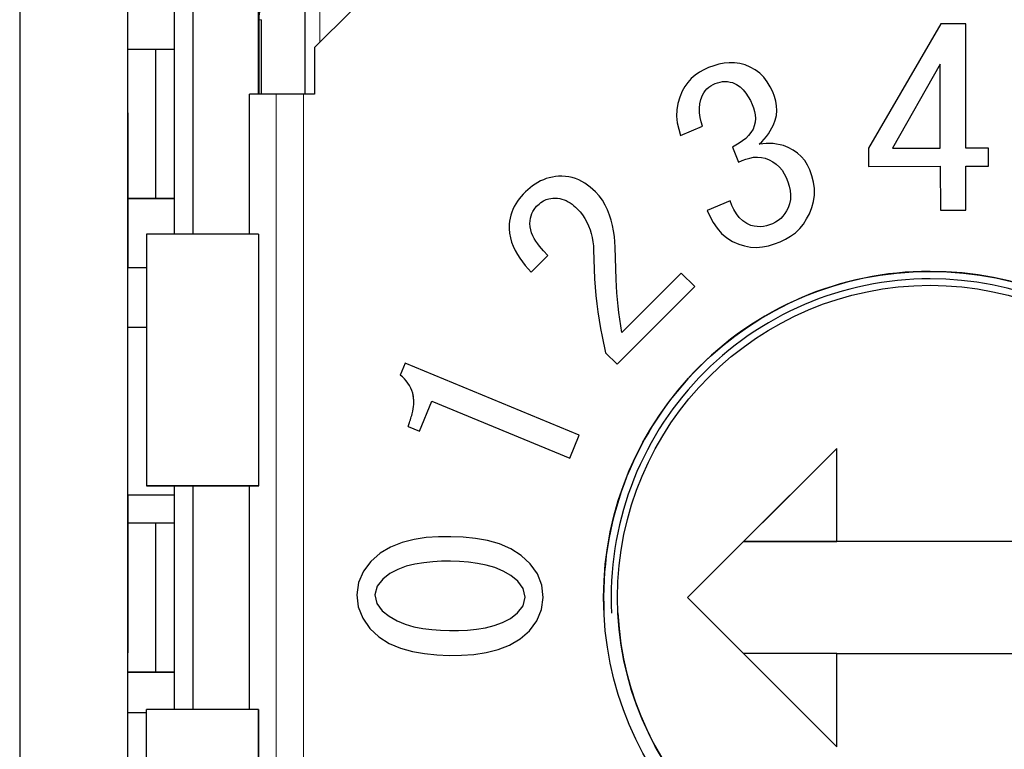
# Model space of a CAD drawing. Header units: millimetres. Extents: x 17 to 414, y 5 to 292.
# Tile 17 of 53: x 192.26 to 197.54, y 45.01 to 48.93. Entities that reach past the tile are written whole.
import ezdxf

# ---------------------------------------------------------------- set-up
doc = ezdxf.new("R2010")
doc.units = ezdxf.units.MM

msp = doc.modelspace()

# ---------------------------------------------------------------- linework, layer by layer
at = {"color": 7, "linetype": 'Continuous', "lineweight": 25}
for p, q in [((192.2616, 105.1973), (192.2616, 25.7902)), ((193.5419, 48.526), (193.5419, 49.426)), ((192.8419, 26.475), (192.8419, 49.2183)), ((193.7919, 48.526), (193.7919, 49.1112)), ((193.0919, 47.776), (193.0919, 49.026)), ((193.1919, 47.776), (193.1919, 49.026)), ((193.5419, 48.526), (193.5419, 49.026)), ((194.0419, 48.976), (193.8419, 48.776)), ((193.5429, 48.926), (193.5429, 48.526)), ((193.5577, 48.526), (193.5577, 48.926)), ((197.1996, 48.9036), (196.8124, 48.2359)), ((197.333, 48.9038), (197.1996, 48.9036)), ((197.3339, 48.2369), (197.333, 48.9038)), ((197.333, 48.9038), (197.333, 48.9038)), ((197.3339, 48.2369), (197.333, 48.9038)), ((193.8419, 48.776), (193.8419, 48.526)), ((192.9919, 48.766), (192.8419, 48.766)), ((192.9919, 47.966), (192.9919, 48.766)), ((192.9919, 47.966), (192.9919, 48.766)), ((192.9919, 48.766), (192.9919, 48.766)), ((193.0919, 48.766), (192.9919, 48.766)), ((195.9551, 48.6691), (195.93, 48.6571)), ((195.982, 48.6788), (195.9551, 48.6691)), ((196.0094, 48.687), (195.982, 48.6788)), ((196.0375, 48.6927), (196.0094, 48.687)), ((196.0659, 48.6954), (196.0375, 48.6927)), ((196.0945, 48.6947), (196.0659, 48.6954)), ((196.1228, 48.6903), (196.0945, 48.6947)), ((196.1506, 48.6836), (196.1228, 48.6903)), ((196.1785, 48.6712), (196.1506, 48.6836)), ((196.2052, 48.6566), (196.1785, 48.6712)), ((197.196, 48.6882), (196.9399, 48.2363)), ((197.196, 48.6882), (196.9399, 48.2363)), ((197.1967, 48.2367), (197.196, 48.6882)), ((195.8827, 48.628), (195.8615, 48.6099)), ((195.9056, 48.6437), (195.8827, 48.628)), ((195.93, 48.6571), (195.9056, 48.6437)), ((196.2296, 48.6384), (196.2052, 48.6566)), ((196.2512, 48.6169), (196.2296, 48.6384)), ((196.2697, 48.5927), (196.2512, 48.6169)), ((195.8267, 48.5667), (195.8124, 48.5428)), ((195.8428, 48.5894), (195.8267, 48.5667)), ((195.8615, 48.6099), (195.8428, 48.5894)), ((195.9457, 48.5543), (195.9557, 48.5633)), ((195.9457, 48.5543), (195.9557, 48.5633)), ((195.9557, 48.5633), (195.9668, 48.5709)), ((195.9557, 48.5633), (195.9668, 48.5709)), ((195.9557, 48.5633), (195.9557, 48.5633)), ((195.9668, 48.5709), (195.9786, 48.5775)), ((195.9668, 48.5709), (195.9786, 48.5775)), ((195.9668, 48.5709), (195.9668, 48.5709)), ((195.9786, 48.5775), (195.9906, 48.5836)), ((195.9786, 48.5775), (195.9906, 48.5836)), ((195.9786, 48.5775), (195.9786, 48.5775)), ((195.9906, 48.5836), (196.0034, 48.5879)), ((195.9906, 48.5836), (196.0034, 48.5879)), ((195.9906, 48.5836), (195.9906, 48.5836)), ((196.0034, 48.5879), (196.0164, 48.5916)), ((196.0034, 48.5879), (196.0164, 48.5916)), ((196.0034, 48.5879), (196.0034, 48.5879)), ((196.0164, 48.5916), (196.0297, 48.5941)), ((196.0164, 48.5916), (196.0297, 48.5941)), ((196.0164, 48.5916), (196.0164, 48.5916)), ((196.0297, 48.5941), (196.0432, 48.5949)), ((196.0297, 48.5941), (196.0432, 48.5949)), ((196.0297, 48.5941), (196.0297, 48.5941)), ((196.0432, 48.5949), (196.0566, 48.5937)), ((196.0432, 48.5949), (196.0432, 48.5949)), ((196.0432, 48.5949), (196.0566, 48.5937)), ((196.0566, 48.5937), (196.07, 48.5914)), ((196.0566, 48.5937), (196.0566, 48.5937)), ((196.0566, 48.5937), (196.07, 48.5914)), ((196.07, 48.5914), (196.0832, 48.5886)), ((196.07, 48.5914), (196.07, 48.5914)), ((196.07, 48.5914), (196.0832, 48.5886)), ((196.0832, 48.5886), (196.104, 48.5783)), ((196.0832, 48.5886), (196.0832, 48.5886)), ((196.0832, 48.5886), (196.104, 48.5783)), ((196.104, 48.5783), (196.1235, 48.5657)), ((196.104, 48.5783), (196.104, 48.5783)), ((196.104, 48.5783), (196.1235, 48.5657)), ((196.1235, 48.5657), (196.1405, 48.55)), ((196.1235, 48.5657), (196.1235, 48.5657)), ((196.1235, 48.5657), (196.1405, 48.55)), ((196.2851, 48.5664), (196.2697, 48.5927)), ((196.2988, 48.5392), (196.2851, 48.5664)), ((193.4936, 47.776), (193.4936, 48.526)), ((193.6359, 48.526), (193.4936, 48.526)), ((193.8419, 48.526), (193.7834, 48.526)), ((195.7998, 48.5102), (195.7897, 48.4768)), ((195.8124, 48.5428), (195.7998, 48.5102)), ((195.9138, 48.4985), (195.922, 48.5215)), ((195.9138, 48.4985), (195.922, 48.5215)), ((195.922, 48.5215), (195.9293, 48.5329)), ((195.922, 48.5215), (195.9293, 48.5329)), ((195.922, 48.5215), (195.922, 48.5215)), ((195.9293, 48.5329), (195.937, 48.5439)), ((195.9293, 48.5329), (195.937, 48.5439)), ((195.9293, 48.5329), (195.9293, 48.5329)), ((195.937, 48.5439), (195.9457, 48.5543)), ((195.937, 48.5439), (195.9457, 48.5543)), ((195.937, 48.5439), (195.937, 48.5439)), ((195.9457, 48.5543), (195.9457, 48.5543)), ((196.1405, 48.55), (196.1552, 48.532)), ((196.1405, 48.55), (196.1405, 48.55)), ((196.1405, 48.55), (196.1552, 48.532)), ((196.1552, 48.532), (196.1677, 48.5125)), ((196.1552, 48.532), (196.1552, 48.532)), ((196.1552, 48.532), (196.1677, 48.5125)), ((196.1677, 48.5125), (196.1786, 48.4919)), ((196.1677, 48.5125), (196.1677, 48.5125)), ((196.1677, 48.5125), (196.1786, 48.4919)), ((196.3073, 48.5146), (196.2988, 48.5392)), ((196.3146, 48.4897), (196.3073, 48.5146)), ((195.7897, 48.4768), (195.7841, 48.4424)), ((195.9052, 48.4505), (195.9077, 48.4748)), ((195.9052, 48.4505), (195.9077, 48.4748)), ((195.9077, 48.4748), (195.9138, 48.4985)), ((195.9077, 48.4748), (195.9138, 48.4985)), ((195.9077, 48.4748), (195.9077, 48.4748)), ((195.9138, 48.4985), (195.9138, 48.4985)), ((196.1786, 48.4919), (196.1886, 48.471)), ((196.1786, 48.4919), (196.1786, 48.4919)), ((196.1786, 48.4919), (196.1886, 48.471)), ((196.1886, 48.471), (196.1949, 48.4526)), ((196.1886, 48.471), (196.1886, 48.471)), ((196.1886, 48.471), (196.1949, 48.4526)), ((196.3192, 48.4641), (196.3146, 48.4897)), ((196.3207, 48.4382), (196.3192, 48.4641)), ((192.8419, 48.4255), (192.8419, 47.5958)), ((195.7841, 48.4424), (195.7832, 48.4076)), ((195.7832, 48.4076), (195.7869, 48.3729)), ((195.7832, 48.4076), (195.7832, 48.4076)), ((195.7832, 48.4076), (195.7869, 48.3729)), ((195.9061, 48.426), (195.9052, 48.4505)), ((195.9052, 48.4505), (195.9052, 48.4505)), ((195.9099, 48.4019), (195.9061, 48.426)), ((196.1949, 48.4526), (196.2004, 48.434)), ((196.1949, 48.4526), (196.1949, 48.4526)), ((196.1949, 48.4526), (196.2004, 48.434)), ((196.2004, 48.434), (196.2043, 48.415)), ((196.2004, 48.434), (196.2004, 48.434)), ((196.2004, 48.434), (196.2043, 48.415)), ((196.2043, 48.415), (196.2058, 48.3956)), ((196.2043, 48.415), (196.2043, 48.415)), ((196.2043, 48.415), (196.2058, 48.3956)), ((196.3119, 48.3871), (196.3183, 48.4123)), ((196.3119, 48.3871), (196.3183, 48.4123)), ((196.3183, 48.4123), (196.3207, 48.4382)), ((196.3183, 48.4123), (196.3207, 48.4382)), ((196.3183, 48.4123), (196.3183, 48.4123)), ((196.3207, 48.4382), (196.3207, 48.4382)), ((195.7869, 48.3729), (195.7945, 48.3388)), ((195.7869, 48.3729), (195.7869, 48.3729)), ((195.7869, 48.3729), (195.7945, 48.3388)), ((195.8042, 48.3053), (195.9222, 48.3545)), ((195.8042, 48.3053), (195.9222, 48.3545)), ((195.9156, 48.3781), (195.9099, 48.4019)), ((195.9222, 48.3545), (195.9156, 48.3781)), ((195.9222, 48.3545), (195.9222, 48.3545)), ((196.1996, 48.3574), (196.1932, 48.3391)), ((196.2043, 48.3763), (196.1996, 48.3574)), ((196.2058, 48.3956), (196.2043, 48.3763)), ((196.2946, 48.3461), (196.3032, 48.3627)), ((196.2946, 48.3461), (196.3032, 48.3627)), ((196.3032, 48.3627), (196.3119, 48.3871)), ((196.3032, 48.3627), (196.3119, 48.3871)), ((196.3032, 48.3627), (196.3032, 48.3627)), ((196.3119, 48.3871), (196.3119, 48.3871)), ((195.7945, 48.3388), (195.8042, 48.3053)), ((195.7945, 48.3388), (195.7945, 48.3388)), ((195.7945, 48.3388), (195.8042, 48.3053)), ((195.8042, 48.3053), (195.8042, 48.3053)), ((196.169, 48.3039), (196.154, 48.2888)), ((196.1819, 48.321), (196.169, 48.3039)), ((196.1932, 48.3391), (196.1819, 48.321)), ((196.265, 48.2989), (196.2757, 48.3141)), ((196.265, 48.2989), (196.2757, 48.3141)), ((196.2757, 48.3141), (196.2856, 48.3298)), ((196.2757, 48.3141), (196.2856, 48.3298)), ((196.2757, 48.3141), (196.2757, 48.3141)), ((196.2856, 48.3298), (196.2946, 48.3461)), ((196.2856, 48.3298), (196.2946, 48.3461)), ((196.2856, 48.3298), (196.2856, 48.3298)), ((196.2946, 48.3461), (196.2946, 48.3461)), ((196.101, 48.253), (196.0822, 48.2428)), ((196.1195, 48.2637), (196.101, 48.253)), ((196.1373, 48.2755), (196.1195, 48.2637)), ((196.154, 48.2888), (196.1373, 48.2755)), ((196.2268, 48.2584), (196.2406, 48.2708)), ((196.2268, 48.2584), (196.2406, 48.2708)), ((196.2454, 48.2601), (196.2268, 48.2584)), ((196.2406, 48.2708), (196.2534, 48.2843)), ((196.2406, 48.2708), (196.2534, 48.2843)), ((196.2406, 48.2708), (196.2406, 48.2708)), ((196.2639, 48.2614), (196.2454, 48.2601)), ((196.2534, 48.2843), (196.265, 48.2989)), ((196.2534, 48.2843), (196.265, 48.2989)), ((196.2534, 48.2843), (196.2534, 48.2843)), ((196.2826, 48.2619), (196.2639, 48.2614)), ((196.265, 48.2989), (196.265, 48.2989)), ((196.3012, 48.2611), (196.2826, 48.2619)), ((196.3197, 48.2589), (196.3012, 48.2611)), ((196.3379, 48.2553), (196.3197, 48.2589)), ((196.356, 48.2508), (196.3379, 48.2553)), ((196.3821, 48.2396), (196.356, 48.2508)), ((196.0822, 48.2428), (196.1158, 48.162)), ((196.0822, 48.2428), (196.0822, 48.2428)), ((196.0822, 48.2428), (196.1158, 48.162)), ((196.4074, 48.2267), (196.3821, 48.2396)), ((196.4309, 48.2107), (196.4074, 48.2267)), ((196.4519, 48.1917), (196.4309, 48.2107)), ((196.8124, 48.2359), (196.8126, 48.1388)), ((196.9399, 48.2363), (197.1967, 48.2367)), ((197.4558, 48.2371), (197.3339, 48.2369)), ((197.4559, 48.14), (197.4558, 48.2371)), ((197.4558, 48.2371), (197.4558, 48.2371)), ((197.4559, 48.14), (197.4558, 48.2371)), ((196.1158, 48.162), (196.1353, 48.1702)), ((196.1158, 48.162), (196.1353, 48.1702)), ((196.1158, 48.162), (196.1158, 48.162)), ((196.1353, 48.1702), (196.155, 48.1776)), ((196.1353, 48.1702), (196.155, 48.1776)), ((196.1353, 48.1702), (196.1353, 48.1702)), ((196.155, 48.1776), (196.1752, 48.1837)), ((196.155, 48.1776), (196.1752, 48.1837)), ((196.155, 48.1776), (196.155, 48.1776)), ((196.1752, 48.1837), (196.1959, 48.1877)), ((196.1752, 48.1837), (196.1959, 48.1877)), ((196.1752, 48.1837), (196.1752, 48.1837)), ((196.1959, 48.1877), (196.2169, 48.1888)), ((196.1959, 48.1877), (196.2169, 48.1888)), ((196.1959, 48.1877), (196.1959, 48.1877)), ((196.2169, 48.1888), (196.2379, 48.1867)), ((196.2169, 48.1888), (196.2169, 48.1888)), ((196.2169, 48.1888), (196.2379, 48.1867)), ((196.2379, 48.1867), (196.2585, 48.1823)), ((196.2379, 48.1867), (196.2379, 48.1867)), ((196.2379, 48.1867), (196.2585, 48.1823)), ((196.2585, 48.1823), (196.2792, 48.1734)), ((196.2585, 48.1823), (196.2585, 48.1823)), ((196.2585, 48.1823), (196.2792, 48.1734)), ((196.2792, 48.1734), (196.2993, 48.1632)), ((196.2792, 48.1734), (196.2792, 48.1734)), ((196.2792, 48.1734), (196.2993, 48.1632)), ((196.2993, 48.1632), (196.3179, 48.1505)), ((196.2993, 48.1632), (196.2993, 48.1632)), ((196.2993, 48.1632), (196.3179, 48.1505)), ((196.3179, 48.1505), (196.3345, 48.1354)), ((196.3179, 48.1505), (196.3179, 48.1505)), ((196.3179, 48.1505), (196.3345, 48.1354)), ((196.4701, 48.1699), (196.4519, 48.1917)), ((196.4851, 48.1458), (196.4701, 48.1699)), ((196.4981, 48.1206), (196.4851, 48.1458)), ((196.3345, 48.1354), (196.3488, 48.118)), ((196.3345, 48.1354), (196.3345, 48.1354)), ((196.3345, 48.1354), (196.3488, 48.118)), ((196.3488, 48.118), (196.3607, 48.0988)), ((196.3488, 48.118), (196.3488, 48.118)), ((196.3488, 48.118), (196.3607, 48.0988)), ((196.3607, 48.0988), (196.371, 48.0788)), ((196.3607, 48.0988), (196.3607, 48.0988)), ((196.3607, 48.0988), (196.371, 48.0788)), ((196.5091, 48.0877), (196.4981, 48.1206)), ((196.8126, 48.1388), (197.1969, 48.1395)), ((196.8126, 48.1388), (197.1969, 48.1395)), ((196.8126, 48.1388), (196.8126, 48.1388)), ((197.1969, 48.1395), (197.1973, 47.9036)), ((197.3341, 48.1398), (197.4559, 48.14)), ((197.3341, 48.1398), (197.4559, 48.14)), ((197.3345, 47.9038), (197.3341, 48.1398)), ((197.3341, 48.1398), (197.3341, 48.1398)), ((197.3345, 47.9038), (197.3341, 48.1398)), ((197.4559, 48.14), (197.4559, 48.14)), ((195.0248, 48.0444), (195.0111, 48.0348)), ((195.039, 48.0532), (195.0248, 48.0444)), ((195.0538, 48.061), (195.039, 48.0532)), ((195.0691, 48.0678), (195.0538, 48.061)), ((195.0848, 48.0735), (195.0691, 48.0678)), ((195.1009, 48.078), (195.0848, 48.0735)), ((195.1173, 48.0814), (195.1009, 48.078)), ((195.1338, 48.084), (195.1173, 48.0814)), ((195.1504, 48.0862), (195.1338, 48.084)), ((195.1689, 48.0857), (195.1504, 48.0862)), ((195.1873, 48.0846), (195.1689, 48.0857)), ((195.2057, 48.0825), (195.1873, 48.0846)), ((195.2237, 48.0787), (195.2057, 48.0825)), ((195.2414, 48.0733), (195.2237, 48.0787)), ((195.2585, 48.0665), (195.2414, 48.0733)), ((195.2751, 48.0583), (195.2585, 48.0665)), ((195.291, 48.0489), (195.2751, 48.0583)), ((195.3061, 48.0384), (195.291, 48.0489)), ((195.3206, 48.0269), (195.3061, 48.0384)), ((196.371, 48.0788), (196.3793, 48.0563)), ((196.371, 48.0788), (196.371, 48.0788)), ((196.371, 48.0788), (196.3793, 48.0563)), ((196.3793, 48.0563), (196.3865, 48.0334)), ((196.3793, 48.0563), (196.3793, 48.0563)), ((196.3793, 48.0563), (196.3865, 48.0334)), ((196.5179, 48.0542), (196.5091, 48.0877)), ((196.5226, 48.0199), (196.5179, 48.0542)), ((194.9616, 47.9901), (194.9506, 47.9777)), ((194.9728, 48.0024), (194.9616, 47.9901)), ((194.9853, 48.0135), (194.9728, 48.0024)), ((194.998, 48.0244), (194.9853, 48.0135)), ((195.0111, 48.0348), (194.998, 48.0244)), ((195.3346, 48.0149), (195.3206, 48.0269)), ((195.3484, 48.0026), (195.3346, 48.0149)), ((195.368, 47.9807), (195.3484, 48.0026)), ((196.3865, 48.0334), (196.3918, 48.01)), ((196.3865, 48.0334), (196.3865, 48.0334)), ((196.3865, 48.0334), (196.3918, 48.01)), ((196.3918, 48.01), (196.3945, 47.9862)), ((196.3918, 48.01), (196.3918, 48.01)), ((196.3918, 48.01), (196.3945, 47.9862)), ((196.3945, 47.9862), (196.3939, 47.9623)), ((196.5175, 47.951), (196.5226, 47.9852)), ((196.5175, 47.951), (196.5226, 47.9852)), ((196.5226, 47.9852), (196.5226, 48.0199)), ((196.5226, 48.0199), (196.5226, 48.0199)), ((196.5226, 47.9852), (196.5226, 48.0199)), ((196.5226, 47.9852), (196.5226, 47.9852)), ((192.9919, 47.966), (192.8419, 47.966)), ((192.9919, 47.966), (192.9919, 47.966)), ((192.9919, 47.966), (193.0919, 47.966)), ((193.0919, 47.966), (192.9919, 47.966)), ((194.9211, 47.9377), (194.9128, 47.9234)), ((194.9302, 47.9516), (194.9211, 47.9377)), ((194.9401, 47.9649), (194.9302, 47.9516)), ((194.9506, 47.9777), (194.9401, 47.9649)), ((195.0324, 47.925), (195.0457, 47.9366)), ((195.0324, 47.925), (195.0457, 47.9366)), ((195.0457, 47.9366), (195.0557, 47.9448)), ((195.0457, 47.9366), (195.0557, 47.9448)), ((195.0457, 47.9366), (195.0457, 47.9366)), ((195.0557, 47.9448), (195.0692, 47.9539)), ((195.0557, 47.9448), (195.0692, 47.9539)), ((195.0557, 47.9448), (195.0557, 47.9448)), ((195.0692, 47.9539), (195.0839, 47.961)), ((195.0692, 47.9539), (195.0839, 47.961)), ((195.0692, 47.9539), (195.0692, 47.9539)), ((195.0839, 47.961), (195.099, 47.9656)), ((195.0839, 47.961), (195.099, 47.9656)), ((195.0839, 47.961), (195.0839, 47.961)), ((195.099, 47.9656), (195.1193, 47.9694)), ((195.099, 47.9656), (195.1193, 47.9694)), ((195.099, 47.9656), (195.099, 47.9656)), ((195.1193, 47.9694), (195.1324, 47.9689)), ((195.1193, 47.9694), (195.1193, 47.9694)), ((195.1193, 47.9694), (195.1324, 47.9689)), ((195.1324, 47.9689), (195.1447, 47.9681)), ((195.1324, 47.9689), (195.1324, 47.9689)), ((195.1324, 47.9689), (195.1447, 47.9681)), ((195.1447, 47.9681), (195.1568, 47.9665)), ((195.1447, 47.9681), (195.1447, 47.9681)), ((195.1447, 47.9681), (195.1568, 47.9665)), ((195.1568, 47.9665), (195.1687, 47.9638)), ((195.1568, 47.9665), (195.1568, 47.9665)), ((195.1568, 47.9665), (195.1687, 47.9638)), ((195.1687, 47.9638), (195.1804, 47.9601)), ((195.1687, 47.9638), (195.1687, 47.9638)), ((195.1687, 47.9638), (195.1804, 47.9601)), ((195.1804, 47.9601), (195.1916, 47.9553)), ((195.1804, 47.9601), (195.1804, 47.9601)), ((195.1804, 47.9601), (195.1916, 47.9553)), ((195.1916, 47.9553), (195.2024, 47.9495)), ((195.1916, 47.9553), (195.1916, 47.9553)), ((195.1916, 47.9553), (195.2024, 47.9495)), ((195.2024, 47.9495), (195.2127, 47.9429)), ((195.2024, 47.9495), (195.2024, 47.9495)), ((195.2024, 47.9495), (195.2127, 47.9429)), ((195.2127, 47.9429), (195.2226, 47.9357)), ((195.2127, 47.9429), (195.2127, 47.9429)), ((195.2127, 47.9429), (195.2226, 47.9357)), ((195.2226, 47.9357), (195.2322, 47.9281)), ((195.2226, 47.9357), (195.2226, 47.9357)), ((195.2226, 47.9357), (195.2322, 47.9281)), ((195.3856, 47.9571), (195.368, 47.9807)), ((195.4006, 47.9319), (195.3856, 47.9571)), ((195.4134, 47.9055), (195.4006, 47.9319)), ((196.0704, 47.9536), (195.9469, 47.9021)), ((196.0802, 47.93), (196.0704, 47.9536)), ((196.091, 47.9069), (196.0802, 47.93)), ((196.3892, 47.9388), (196.3818, 47.916)), ((196.3939, 47.9623), (196.3892, 47.9388)), ((196.5077, 47.9177), (196.5175, 47.951)), ((196.5077, 47.9177), (196.5175, 47.951)), ((196.5175, 47.951), (196.5175, 47.951)), ((194.8944, 47.8773), (194.8906, 47.8611)), ((194.8993, 47.8931), (194.8944, 47.8773)), ((194.9055, 47.9085), (194.8993, 47.8931)), ((194.9128, 47.9234), (194.9055, 47.9085)), ((195.0037, 47.8738), (195.0076, 47.8861)), ((195.0037, 47.8738), (195.0076, 47.8861)), ((195.0076, 47.8861), (195.0134, 47.8976)), ((195.0076, 47.8861), (195.0134, 47.8976)), ((195.0076, 47.8861), (195.0076, 47.8861)), ((195.0134, 47.8976), (195.0195, 47.908)), ((195.0134, 47.8976), (195.0195, 47.908)), ((195.0134, 47.8976), (195.0134, 47.8976)), ((195.0195, 47.908), (195.0324, 47.925)), ((195.0195, 47.908), (195.0324, 47.925)), ((195.0195, 47.908), (195.0195, 47.908)), ((195.0324, 47.925), (195.0324, 47.925)), ((195.2322, 47.9281), (195.2415, 47.9202)), ((195.2322, 47.9281), (195.2322, 47.9281)), ((195.2322, 47.9281), (195.2415, 47.9202)), ((195.2415, 47.9202), (195.2507, 47.9122)), ((195.2415, 47.9202), (195.2507, 47.9122)), ((195.2507, 47.9122), (195.2657, 47.8958)), ((195.2507, 47.9122), (195.2507, 47.9122)), ((195.2507, 47.9122), (195.2657, 47.8958)), ((195.2657, 47.8958), (195.2794, 47.8784)), ((195.2657, 47.8958), (195.2657, 47.8958)), ((195.2657, 47.8958), (195.2794, 47.8784)), ((195.2794, 47.8784), (195.2916, 47.8599)), ((195.2794, 47.8784), (195.2794, 47.8784)), ((195.2794, 47.8784), (195.2916, 47.8599)), ((195.424, 47.8781), (195.4134, 47.9055)), ((195.4329, 47.85), (195.424, 47.8781)), ((195.9469, 47.9021), (195.9627, 47.8692)), ((195.9469, 47.9021), (195.9469, 47.9021)), ((195.9469, 47.9021), (195.9627, 47.8692)), ((196.1039, 47.885), (196.091, 47.9069)), ((196.1194, 47.8647), (196.1039, 47.885)), ((196.3638, 47.8861), (196.3534, 47.872)), ((196.3731, 47.9008), (196.3638, 47.8861)), ((196.3818, 47.916), (196.3731, 47.9008)), ((196.4804, 47.857), (196.4953, 47.8854)), ((196.4804, 47.857), (196.4953, 47.8854)), ((196.4953, 47.8854), (196.5077, 47.9177)), ((196.4953, 47.8854), (196.5077, 47.9177)), ((196.4953, 47.8854), (196.4953, 47.8854)), ((196.5077, 47.9177), (196.5077, 47.9177)), ((197.1973, 47.9036), (197.3345, 47.9038)), ((197.1973, 47.9036), (197.3345, 47.9038)), ((197.1973, 47.9036), (197.1973, 47.9036)), ((197.3345, 47.9038), (197.3345, 47.9038)), ((194.8854, 47.8284), (194.8853, 47.8041)), ((194.8878, 47.8448), (194.8854, 47.8284)), ((194.8906, 47.8611), (194.8878, 47.8448)), ((194.9965, 47.8335), (195.0008, 47.8619)), ((194.9965, 47.8335), (195.0008, 47.8619)), ((194.9986, 47.8148), (194.9965, 47.8335)), ((195.0008, 47.8619), (195.0037, 47.8738)), ((195.0008, 47.8619), (195.0037, 47.8738)), ((195.0008, 47.8619), (195.0008, 47.8619)), ((195.0037, 47.8738), (195.0037, 47.8738)), ((195.2916, 47.8599), (195.3022, 47.8404)), ((195.2916, 47.8599), (195.2916, 47.8599)), ((195.2916, 47.8599), (195.3022, 47.8404)), ((195.3022, 47.8404), (195.3114, 47.8203)), ((195.3022, 47.8404), (195.3022, 47.8404)), ((195.3022, 47.8404), (195.3114, 47.8203)), ((195.44, 47.8215), (195.4329, 47.85)), ((195.9627, 47.8692), (195.9802, 47.8373)), ((195.9627, 47.8692), (195.9627, 47.8692)), ((195.9627, 47.8692), (195.9802, 47.8373)), ((195.9802, 47.8373), (196.0007, 47.8072)), ((195.9802, 47.8373), (195.9802, 47.8373)), ((195.9802, 47.8373), (196.0007, 47.8072)), ((196.1378, 47.8471), (196.1194, 47.8647)), ((196.1591, 47.8331), (196.1378, 47.8471)), ((196.182, 47.8217), (196.1591, 47.8331)), ((196.2817, 47.8254), (196.2654, 47.8206)), ((196.2977, 47.8308), (196.2817, 47.8254)), ((196.3131, 47.839), (196.2977, 47.8308)), ((196.3279, 47.8482), (196.3131, 47.839)), ((196.3414, 47.8593), (196.3279, 47.8482)), ((196.3534, 47.872), (196.3414, 47.8593)), ((196.4434, 47.805), (196.4635, 47.8299)), ((196.4434, 47.805), (196.4635, 47.8299)), ((196.4635, 47.8299), (196.4804, 47.857)), ((196.4635, 47.8299), (196.4804, 47.857)), ((196.4635, 47.8299), (196.4635, 47.8299)), ((196.4804, 47.857), (196.4804, 47.857)), ((192.9419, 47.776), (192.9419, 46.426)), ((193.5419, 47.776), (192.9419, 47.776)), ((193.5419, 47.776), (193.5419, 46.426)), ((193.5419, 47.776), (193.5419, 46.426)), ((193.5419, 47.776), (193.5419, 47.776)), ((194.8853, 47.8041), (194.8874, 47.78)), ((194.8853, 47.8041), (194.8853, 47.8041)), ((194.8853, 47.8041), (194.8874, 47.78)), ((194.8874, 47.78), (194.8922, 47.7562)), ((194.8874, 47.78), (194.8874, 47.78)), ((194.8874, 47.78), (194.8922, 47.7562)), ((195.0014, 47.7983), (194.9986, 47.8148)), ((195.0057, 47.7821), (195.0014, 47.7983)), ((195.012, 47.7666), (195.0057, 47.7821)), ((195.3114, 47.8203), (195.3192, 47.7995)), ((195.3114, 47.8203), (195.3114, 47.8203)), ((195.3114, 47.8203), (195.3192, 47.7995)), ((195.3192, 47.7995), (195.3255, 47.7783)), ((195.3192, 47.7995), (195.3192, 47.7995)), ((195.3192, 47.7995), (195.3255, 47.7783)), ((195.3255, 47.7783), (195.3304, 47.7567)), ((195.3255, 47.7783), (195.3255, 47.7783)), ((195.3255, 47.7783), (195.3304, 47.7567)), ((195.4454, 47.7927), (195.44, 47.8215)), ((195.4495, 47.7636), (195.4454, 47.7927)), ((196.0007, 47.8072), (196.0247, 47.7798)), ((196.0007, 47.8072), (196.0007, 47.8072)), ((196.0007, 47.8072), (196.0247, 47.7798)), ((196.0247, 47.7798), (196.0522, 47.7559)), ((196.0247, 47.7798), (196.0247, 47.7798)), ((196.0247, 47.7798), (196.0522, 47.7559)), ((196.1985, 47.8181), (196.182, 47.8217)), ((196.2152, 47.8157), (196.1985, 47.8181)), ((196.2321, 47.8153), (196.2152, 47.8157)), ((196.2489, 47.8171), (196.2321, 47.8153)), ((196.2654, 47.8206), (196.2489, 47.8171)), ((196.3945, 47.7639), (196.4202, 47.783)), ((196.3945, 47.7639), (196.4202, 47.783)), ((196.4202, 47.783), (196.4434, 47.805)), ((196.4202, 47.783), (196.4434, 47.805)), ((196.4202, 47.783), (196.4202, 47.783)), ((196.4434, 47.805), (196.4434, 47.805)), ((194.8922, 47.7562), (194.899, 47.7329)), ((194.8922, 47.7562), (194.8922, 47.7562)), ((194.8922, 47.7562), (194.899, 47.7329)), ((194.899, 47.7329), (194.9077, 47.7103)), ((194.899, 47.7329), (194.899, 47.7329)), ((194.899, 47.7329), (194.9077, 47.7103)), ((195.0199, 47.7519), (195.012, 47.7666)), ((195.0288, 47.7377), (195.0199, 47.7519)), ((195.0385, 47.724), (195.0288, 47.7377)), ((195.0487, 47.7108), (195.0385, 47.724)), ((195.3304, 47.7567), (195.3343, 47.7348)), ((195.3304, 47.7567), (195.3304, 47.7567)), ((195.3304, 47.7567), (195.3343, 47.7348)), ((195.3343, 47.7348), (195.337, 47.7128)), ((195.3343, 47.7348), (195.3343, 47.7348)), ((195.3343, 47.7348), (195.337, 47.7128)), ((195.4524, 47.7343), (195.4495, 47.7636)), ((195.4539, 47.705), (195.4524, 47.7343)), ((196.0522, 47.7559), (196.0831, 47.7368)), ((196.0522, 47.7559), (196.0522, 47.7559)), ((196.0522, 47.7559), (196.0831, 47.7368)), ((196.0831, 47.7368), (196.1164, 47.722)), ((196.0831, 47.7368), (196.0831, 47.7368)), ((196.0831, 47.7368), (196.1164, 47.722)), ((196.1164, 47.722), (196.1476, 47.7127)), ((196.1164, 47.722), (196.1164, 47.722)), ((196.1164, 47.722), (196.1476, 47.7127)), ((196.2763, 47.7137), (196.3075, 47.7229)), ((196.2763, 47.7137), (196.3075, 47.7229)), ((196.3075, 47.7229), (196.3381, 47.7337)), ((196.3075, 47.7229), (196.3381, 47.7337)), ((196.3075, 47.7229), (196.3075, 47.7229)), ((196.3381, 47.7337), (196.3668, 47.7479)), ((196.3381, 47.7337), (196.3668, 47.7479)), ((196.3381, 47.7337), (196.3381, 47.7337)), ((196.3668, 47.7479), (196.3945, 47.7639)), ((196.3668, 47.7479), (196.3945, 47.7639)), ((196.3668, 47.7479), (196.3668, 47.7479)), ((196.3945, 47.7639), (196.3945, 47.7639)), ((194.9077, 47.7103), (194.918, 47.6883)), ((194.9077, 47.7103), (194.9077, 47.7103)), ((194.9077, 47.7103), (194.918, 47.6883)), ((194.918, 47.6883), (194.9297, 47.667)), ((194.918, 47.6883), (194.918, 47.6883)), ((194.918, 47.6883), (194.9297, 47.667)), ((194.9297, 47.667), (194.9427, 47.6466)), ((194.9297, 47.667), (194.9297, 47.667)), ((194.9297, 47.667), (194.9427, 47.6466)), ((195.0594, 47.6979), (195.0487, 47.7108)), ((195.0705, 47.6854), (195.0594, 47.6979)), ((195.0934, 47.661), (195.0705, 47.6854)), ((195.337, 47.7128), (195.3386, 47.6907)), ((195.337, 47.7128), (195.337, 47.7128)), ((195.337, 47.7128), (195.3386, 47.6907)), ((195.3386, 47.6907), (195.344, 47.5352)), ((195.4587, 47.5326), (195.4539, 47.705)), ((195.4539, 47.705), (195.4539, 47.705)), ((195.4587, 47.5326), (195.4539, 47.705)), ((196.1476, 47.7127), (196.1795, 47.7063)), ((196.1476, 47.7127), (196.1476, 47.7127)), ((196.1476, 47.7127), (196.1795, 47.7063)), ((196.1795, 47.7063), (196.2119, 47.7047)), ((196.1795, 47.7063), (196.1795, 47.7063)), ((196.1795, 47.7063), (196.2119, 47.7047)), ((196.2119, 47.7047), (196.2444, 47.7074)), ((196.2119, 47.7047), (196.2444, 47.7074)), ((196.2119, 47.7047), (196.2119, 47.7047)), ((196.2444, 47.7074), (196.2763, 47.7137)), ((196.2444, 47.7074), (196.2763, 47.7137)), ((196.2444, 47.7074), (196.2444, 47.7074)), ((196.2763, 47.7137), (196.2763, 47.7137)), ((194.9427, 47.6466), (194.9567, 47.6268)), ((194.9427, 47.6466), (194.9427, 47.6466)), ((194.9427, 47.6466), (194.9567, 47.6268)), ((194.9567, 47.6268), (194.9716, 47.6076)), ((194.9567, 47.6268), (194.9567, 47.6268)), ((194.9567, 47.6268), (194.9716, 47.6076)), ((195.0036, 47.5711), (195.0934, 47.661)), ((195.0036, 47.5711), (195.0934, 47.661)), ((195.0934, 47.661), (195.0934, 47.661)), ((192.8419, 47.5958), (192.9419, 47.5958)), ((194.9716, 47.6076), (194.9873, 47.5891)), ((194.9716, 47.6076), (194.9716, 47.6076)), ((194.9716, 47.6076), (194.9873, 47.5891)), ((194.9873, 47.5891), (195.0036, 47.5711)), ((194.9873, 47.5891), (194.9873, 47.5891)), ((194.9873, 47.5891), (195.0036, 47.5711)), ((195.0036, 47.5711), (195.0036, 47.5711)), ((195.8082, 47.5671), (195.4896, 47.2485)), ((195.881, 47.4943), (195.8082, 47.5671)), ((195.344, 47.5352), (195.3467, 47.4908)), ((195.344, 47.5352), (195.344, 47.5352)), ((195.344, 47.5352), (195.3467, 47.4908)), ((195.4605, 47.4969), (195.4587, 47.5326)), ((195.4587, 47.5326), (195.4587, 47.5326)), ((195.3467, 47.4908), (195.3504, 47.4464)), ((195.3467, 47.4908), (195.3467, 47.4908)), ((195.3467, 47.4908), (195.3504, 47.4464)), ((195.4629, 47.4612), (195.4605, 47.4969)), ((195.4658, 47.4256), (195.4629, 47.4612)), ((195.4643, 47.0776), (195.881, 47.4943)), ((195.4643, 47.0776), (195.881, 47.4943)), ((195.881, 47.4943), (195.881, 47.4943)), ((195.3504, 47.4464), (195.355, 47.4022)), ((195.3504, 47.4464), (195.3504, 47.4464)), ((195.3504, 47.4464), (195.355, 47.4022)), ((195.355, 47.4022), (195.3607, 47.3581)), ((195.355, 47.4022), (195.355, 47.4022)), ((195.355, 47.4022), (195.3607, 47.3581)), ((195.4695, 47.39), (195.4658, 47.4256)), ((195.3607, 47.3581), (195.3675, 47.3141)), ((195.3607, 47.3581), (195.3607, 47.3581)), ((195.3607, 47.3581), (195.3675, 47.3141)), ((195.4738, 47.3546), (195.4695, 47.39)), ((195.4896, 47.2485), (195.4738, 47.3546)), ((195.3675, 47.3141), (195.3753, 47.2703)), ((195.3675, 47.3141), (195.3675, 47.3141)), ((195.3675, 47.3141), (195.3753, 47.2703)), ((192.8419, 47.276), (192.9419, 47.276)), ((192.8419, 46.0558), (192.8419, 47.276)), ((195.3753, 47.2703), (195.3839, 47.2266)), ((195.3753, 47.2703), (195.3753, 47.2703)), ((195.3753, 47.2703), (195.3839, 47.2266)), ((195.3839, 47.2266), (195.4024, 47.1396)), ((195.3839, 47.2266), (195.4024, 47.1396)), ((195.4024, 47.1396), (195.4643, 47.0776)), ((195.4024, 47.1396), (195.4024, 47.1396)), ((195.4024, 47.1396), (195.4643, 47.0776)), ((194.3287, 47.0838), (194.3021, 47.0194)), ((195.2618, 46.6974), (194.3287, 47.0838)), ((195.4643, 47.0776), (195.4643, 47.0776)), ((194.3021, 47.0194), (194.3021, 47.0194)), ((194.3692, 46.922), (194.3692, 46.922)), ((194.4043, 46.719), (194.4712, 46.8802)), ((194.4043, 46.719), (194.4712, 46.8802)), ((194.4712, 46.8802), (195.2107, 46.5739)), ((194.4712, 46.8802), (194.4712, 46.8802)), ((194.4712, 46.8802), (195.2107, 46.5739)), ((194.3437, 46.7441), (194.4043, 46.719)), ((194.3437, 46.7441), (194.3437, 46.7441)), ((194.3437, 46.7441), (194.4043, 46.719)), ((194.4043, 46.719), (194.4043, 46.719)), ((195.2107, 46.5739), (195.2618, 46.6974)), ((195.2107, 46.5739), (195.2618, 46.6974)), ((195.2618, 46.6974), (195.2618, 46.6974)), ((196.6419, 46.626), (195.8419, 45.826)), ((196.6419, 46.626), (196.1419, 46.126)), ((196.6419, 46.126), (196.6419, 46.626)), ((195.2107, 46.5739), (195.2107, 46.5739)), ((193.5419, 46.426), (192.9419, 46.426)), ((192.9419, 46.426), (193.5429, 46.426)), ((192.9419, 46.426), (192.9419, 46.426)), ((193.1919, 46.426), (193.0919, 46.426)), ((193.0919, 45.226), (193.0919, 46.426)), ((193.5419, 46.426), (193.1919, 46.426)), ((193.1919, 45.226), (193.1919, 46.426)), ((193.4936, 45.226), (193.4936, 46.426)), ((193.4936, 46.426), (193.5419, 46.426)), ((193.5419, 46.426), (193.5419, 46.426)), ((193.5419, 46.426), (193.5419, 46.426)), ((193.0919, 46.3756), (192.8419, 46.3756)), ((192.8419, 46.3756), (192.8419, 45.5295)), ((192.9919, 46.226), (192.8419, 46.226)), ((192.9919, 45.426), (192.9919, 46.226)), ((192.9919, 45.426), (192.9919, 46.226)), ((192.9919, 46.226), (192.9919, 46.226)), ((193.0919, 46.226), (192.9919, 46.226)), ((194.3758, 46.1378), (194.3117, 46.1216)), ((194.4412, 46.1475), (194.3758, 46.1378)), ((194.5072, 46.1521), (194.4412, 46.1475)), ((194.5733, 46.1525), (194.5072, 46.1521)), ((194.6393, 46.1496), (194.5733, 46.1525)), ((194.7051, 46.1433), (194.6393, 46.1496)), ((194.7703, 46.1319), (194.7051, 46.1433)), ((194.2503, 46.0973), (194.1935, 46.0637)), ((194.3117, 46.1216), (194.2503, 46.0973)), ((194.8338, 46.1138), (194.7703, 46.1319)), ((194.8945, 46.0876), (194.8338, 46.1138)), ((194.9503, 46.0523), (194.8945, 46.0876)), ((196.1419, 46.126), (195.8419, 45.826)), ((196.1419, 46.126), (196.1419, 46.126)), ((198.4419, 46.126), (196.1419, 46.126)), ((196.1419, 46.126), (196.6419, 46.126)), ((198.4419, 46.126), (196.6419, 46.126)), ((196.6419, 46.126), (196.6419, 46.126)), ((194.1935, 46.0637), (194.1437, 46.0203)), ((194.9987, 46.0074), (194.9503, 46.0523)), ((194.1437, 46.0203), (194.104, 45.9676)), ((194.2882, 45.9774), (194.2459, 45.9544)), ((194.2882, 45.9774), (194.2459, 45.9544)), ((194.3334, 45.994), (194.2882, 45.9774)), ((194.3334, 45.994), (194.2882, 45.9774)), ((194.2882, 45.9774), (194.2882, 45.9774)), ((194.3802, 46.0054), (194.3334, 45.994)), ((194.3802, 46.0054), (194.3334, 45.994)), ((194.3334, 45.994), (194.3334, 45.994)), ((194.4277, 46.0129), (194.3802, 46.0054)), ((194.4277, 46.0129), (194.3802, 46.0054)), ((194.3802, 46.0054), (194.3802, 46.0054)), ((194.4756, 46.0179), (194.4277, 46.0129)), ((194.4756, 46.0179), (194.4277, 46.0129)), ((194.4277, 46.0129), (194.4277, 46.0129)), ((194.5237, 46.0207), (194.4756, 46.0179)), ((194.5237, 46.0207), (194.4756, 46.0179)), ((194.4756, 46.0179), (194.4756, 46.0179)), ((194.5719, 46.0212), (194.5237, 46.0207)), ((194.5719, 46.0212), (194.5237, 46.0207)), ((194.5237, 46.0207), (194.5237, 46.0207)), ((194.62, 46.0193), (194.5719, 46.0212)), ((194.5719, 46.0212), (194.5719, 46.0212)), ((194.62, 46.0193), (194.5719, 46.0212)), ((194.668, 46.0151), (194.62, 46.0193)), ((194.62, 46.0193), (194.62, 46.0193)), ((194.668, 46.0151), (194.62, 46.0193)), ((194.7157, 46.0085), (194.668, 46.0151)), ((194.668, 46.0151), (194.668, 46.0151)), ((194.7157, 46.0085), (194.668, 46.0151)), ((194.763, 45.9993), (194.7157, 46.0085)), ((194.7157, 46.0085), (194.7157, 46.0085)), ((194.763, 45.9993), (194.7157, 46.0085)), ((194.8094, 45.9865), (194.763, 45.9993)), ((194.763, 45.9993), (194.763, 45.9993)), ((194.8094, 45.9865), (194.763, 45.9993)), ((194.854, 45.9683), (194.8094, 45.9865)), ((194.8094, 45.9865), (194.8094, 45.9865)), ((194.854, 45.9683), (194.8094, 45.9865)), ((195.037, 45.9537), (194.9987, 46.0074)), ((194.104, 45.9676), (194.0783, 45.9069)), ((194.2081, 45.9247), (194.1783, 45.8871)), ((194.2081, 45.9247), (194.1783, 45.8871)), ((194.2459, 45.9544), (194.2081, 45.9247)), ((194.2459, 45.9544), (194.2081, 45.9247)), ((194.2081, 45.9247), (194.2081, 45.9247)), ((194.2459, 45.9544), (194.2459, 45.9544)), ((194.8954, 45.9439), (194.854, 45.9683)), ((194.854, 45.9683), (194.854, 45.9683)), ((194.8954, 45.9439), (194.854, 45.9683)), ((194.9325, 45.9133), (194.8954, 45.9439)), ((194.8954, 45.9439), (194.8954, 45.9439)), ((194.9325, 45.9133), (194.8954, 45.9439)), ((195.0611, 45.8923), (195.037, 45.9537)), ((194.0783, 45.9069), (194.0688, 45.8416)), ((194.1783, 45.8871), (194.1663, 45.8409)), ((194.1783, 45.8871), (194.1663, 45.8409)), ((194.1783, 45.8871), (194.1783, 45.8871)), ((194.9615, 45.8751), (194.9325, 45.9133)), ((194.9325, 45.9133), (194.9325, 45.9133)), ((194.9615, 45.8751), (194.9325, 45.9133)), ((194.9717, 45.8283), (194.9615, 45.8751)), ((194.9615, 45.8751), (194.9615, 45.8751)), ((194.9717, 45.8283), (194.9615, 45.8751)), ((195.0688, 45.8267), (195.0611, 45.8923)), ((194.0688, 45.8416), (194.0765, 45.7761)), ((194.0688, 45.8416), (194.0688, 45.8416)), ((194.0688, 45.8416), (194.0765, 45.7761)), ((194.1663, 45.8409), (194.177, 45.7944)), ((194.9601, 45.7818), (194.9717, 45.8283)), ((195.0594, 45.7614), (195.0688, 45.8267)), ((195.0594, 45.7614), (195.0688, 45.8267)), ((195.0688, 45.8267), (195.0688, 45.8267)), ((195.8419, 45.826), (196.6419, 45.026)), ((194.0765, 45.7761), (194.1009, 45.7149)), ((194.0765, 45.7761), (194.0765, 45.7761)), ((194.0765, 45.7761), (194.1009, 45.7149)), ((194.177, 45.7944), (194.205, 45.7555)), ((194.9308, 45.7439), (194.9601, 45.7818)), ((194.1009, 45.7149), (194.139, 45.661)), ((194.1009, 45.7149), (194.1009, 45.7149)), ((194.1009, 45.7149), (194.139, 45.661)), ((194.205, 45.7555), (194.2426, 45.7255)), ((194.2426, 45.7255), (194.2845, 45.7018)), ((194.85, 45.6923), (194.8927, 45.7145)), ((194.8927, 45.7145), (194.9308, 45.7439)), ((195.0334, 45.7008), (195.0594, 45.7614)), ((195.0334, 45.7008), (195.0594, 45.7614)), ((195.0594, 45.7614), (195.0594, 45.7614)), ((195.4689, 45.7436), (195.4689, 45.7436)), ((194.139, 45.661), (194.1873, 45.6159)), ((194.139, 45.661), (194.139, 45.661)), ((194.139, 45.661), (194.1873, 45.6159)), ((194.2845, 45.7018), (194.329, 45.6834)), ((194.329, 45.6834), (194.3752, 45.6699)), ((194.3752, 45.6699), (194.4224, 45.6605)), ((194.4224, 45.6605), (194.4702, 45.6544)), ((194.7106, 45.6562), (194.7581, 45.664)), ((194.7581, 45.664), (194.8048, 45.6757)), ((194.8048, 45.6757), (194.85, 45.6923)), ((194.9942, 45.6478), (195.0334, 45.7008)), ((194.9942, 45.6478), (195.0334, 45.7008)), ((195.0334, 45.7008), (195.0334, 45.7008)), ((194.1873, 45.6159), (194.243, 45.5805)), ((194.1873, 45.6159), (194.1873, 45.6159)), ((194.1873, 45.6159), (194.243, 45.5805)), ((194.4702, 45.6544), (194.5182, 45.6508)), ((194.5182, 45.6508), (194.5664, 45.6491)), ((194.5664, 45.6491), (194.6145, 45.6494)), ((194.6145, 45.6494), (194.6626, 45.6516)), ((194.6626, 45.6516), (194.7106, 45.6562)), ((194.9446, 45.6041), (194.9942, 45.6478)), ((194.9446, 45.6041), (194.9942, 45.6478)), ((194.9942, 45.6478), (194.9942, 45.6478)), ((194.243, 45.5805), (194.3039, 45.5549)), ((194.243, 45.5805), (194.243, 45.5805)), ((194.243, 45.5805), (194.3039, 45.5549)), ((194.3039, 45.5549), (194.3676, 45.5372)), ((194.3039, 45.5549), (194.3039, 45.5549)), ((194.3039, 45.5549), (194.3676, 45.5372)), ((194.8259, 45.5471), (194.8875, 45.571)), ((194.8259, 45.5471), (194.8875, 45.571)), ((194.8875, 45.571), (194.9446, 45.6041)), ((194.8875, 45.571), (194.9446, 45.6041)), ((194.8875, 45.571), (194.8875, 45.571)), ((194.9446, 45.6041), (194.9446, 45.6041)), ((194.3676, 45.5372), (194.4326, 45.5254)), ((194.3676, 45.5372), (194.3676, 45.5372)), ((194.3676, 45.5372), (194.4326, 45.5254)), ((194.4326, 45.5254), (194.4984, 45.5184)), ((194.4326, 45.5254), (194.4326, 45.5254)), ((194.4326, 45.5254), (194.4984, 45.5184)), ((194.4984, 45.5184), (194.5644, 45.5153)), ((194.4984, 45.5184), (194.4984, 45.5184)), ((194.4984, 45.5184), (194.5644, 45.5153)), ((194.5644, 45.5153), (194.6305, 45.5162)), ((194.5644, 45.5153), (194.6305, 45.5162)), ((194.5644, 45.5153), (194.5644, 45.5153)), ((194.6305, 45.5162), (194.6964, 45.5213)), ((194.6305, 45.5162), (194.6964, 45.5213)), ((194.6305, 45.5162), (194.6305, 45.5162)), ((194.6964, 45.5213), (194.7618, 45.5311)), ((194.6964, 45.5213), (194.7618, 45.5311)), ((194.6964, 45.5213), (194.6964, 45.5213)), ((194.7618, 45.5311), (194.8259, 45.5471)), ((194.7618, 45.5311), (194.8259, 45.5471)), ((194.7618, 45.5311), (194.7618, 45.5311)), ((194.8259, 45.5471), (194.8259, 45.5471)), ((196.6419, 45.526), (196.1419, 45.526)), ((196.6419, 45.526), (198.4419, 45.526)), ((196.6419, 45.026), (196.6419, 45.526)), ((192.9919, 45.426), (192.8419, 45.426)), ((192.9919, 45.426), (192.9919, 45.426)), ((192.9919, 45.426), (193.0919, 45.426)), ((193.0919, 45.426), (192.9919, 45.426)), ((192.8419, 45.2098), (192.9419, 45.2098)), ((192.8419, 43.9896), (192.8419, 45.2098)), ((192.9419, 43.876), (192.9419, 45.226)), ((193.5419, 45.226), (192.9419, 45.226)), ((193.5419, 45.226), (193.5419, 43.876)), ((193.5419, 43.876), (193.5419, 45.226)), ((193.5419, 45.226), (193.5419, 45.226))]:
    msp.add_line(p, q, dxfattribs=at)
at = {"color": 8, "linetype": 'Continuous', "lineweight": 18}
for p, q in [((193.87, 48.8041), (193.87, 49.3853)), ((193.5577, 48.926), (193.5429, 48.926)), ((193.6359, 43.126), (193.6359, 48.526)), ((193.7834, 43.126), (193.7834, 48.526)), ((195.2415, 47.9202), (195.2415, 47.9202)), ((197.1419, 47.576), (197.1419, 47.576)), ((197.1419, 47.536), (197.1419, 47.536)), ((195.3839, 47.2266), (195.3839, 47.2266))]:
    msp.add_line(p, q, dxfattribs=at)
at = {"color": 7, "linetype": 'Continuous', "lineweight": 25, "flags": 128}
for points in [[(193.7834, 48.526), (193.7575, 48.526), (193.7325, 48.526), (193.7089, 48.526), (193.6876, 48.526), (193.6691, 48.526), (193.6541, 48.526), (193.6429, 48.526), (193.6359, 48.526)], [(192.8419, 47.966), (192.8448, 47.966), (192.8533, 47.966), (192.8672, 47.966), (192.8858, 47.966), (192.9085, 47.966), (192.9345, 47.966), (192.9626, 47.966), (192.9919, 47.966)], [(192.8419, 45.426), (192.8448, 45.426), (192.8533, 45.426), (192.8672, 45.426), (192.8858, 45.426), (192.9085, 45.426), (192.9345, 45.426), (192.9626, 45.426), (192.9919, 45.426)]]:
    msp.add_lwpolyline(points, dxfattribs=at)
at = {"color": 7, "linetype": 'Continuous', "lineweight": 25}
for radius in [1.75, 1.675]:
    msp.add_circle((197.1419, 45.826), radius, dxfattribs=at)
for centre, radius, start, end in [((193.7429, 48.926), 0.2, 90, 180), ((197.1419, 45.826), 1.75, 90, 182.8212), ((197.1419, 45.826), 1.75, 2.8212, 90), ((197.1419, 45.826), 1.71, 90, 182.8212), ((197.1419, 45.826), 1.71, 90, 182.8212), ((197.1419, 45.826), 1.71, 2.8212, 90), ((197.1419, 45.826), 1.71, 2.8212, 90), ((194.1831, 46.8656), 0.1944, 16.8576, 52.2713), ((194.1831, 46.8656), 0.1944, 16.8576, 52.2713), ((194.1591, 46.8749), 0.2153, 347.0477, 12.6332), ((194.1591, 46.8749), 0.2153, 2.8212, 12.6332), ((193.8793, 46.9349), 0.5014, 340.1338, 347.5392), ((191.8816, 47.6256), 2.6151, 340.3019, 340.7752), ((197.1419, 45.826), 1.675, 182.8212, 270)]:
    msp.add_arc(centre, radius, start, end, dxfattribs=at)

doc.saveas('drawing.dxf')
